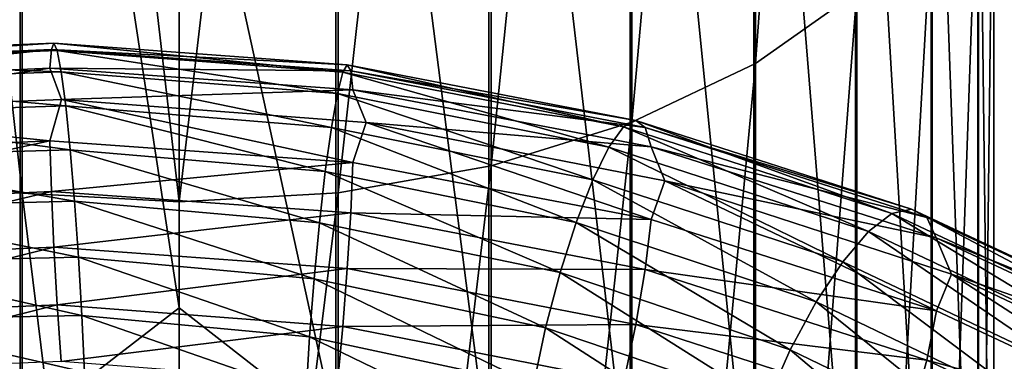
# Model space of a CAD drawing. Header units: metres. Extents: x -80 to 80, y -455 to 95.
# Tile 210 of 256: x -1.66 to 8.61, y -321.22 to -317.65. Entities that reach past the tile are written whole.
import ezdxf

# ---------------------------------------------------------------- set-up
doc = ezdxf.new("R2010")
doc.units = ezdxf.units.M
for name, color, linetype in [('solid_501010_K_01', 7, 'CONTINUOUS'), ('solid_501010_k_01_02', 7, 'CONTINUOUS'), ('solid_501010_k_02_01', 7, 'CONTINUOUS')]:
    doc.layers.add(name, color=color, linetype=linetype)

msp = doc.modelspace()

# ---------------------------------------------------------------- linework, layer by layer
at = {"layer": 'solid_501010_K_01'}
for points in [[(4.725122, -318.72406, 1105.287842), (6.013947, -318.110199, 1104.424683), (6.013947, -304.203735, 1114.051636)], [(4.725122, -304.745636, 1114.96167), (4.725122, -318.72406, 1105.287842), (6.013947, -304.203735, 1114.051636)], [(3.254351, -319.180176, 1105.929199), (4.725122, -318.72406, 1105.287842), (4.725122, -304.745636, 1114.96167)], [(3.254351, -305.148315, 1115.637817), (3.254351, -319.180176, 1105.929199), (4.725122, -304.745636, 1114.96167)], [(1.658268, -319.460968, 1106.324097), (3.254351, -319.180176, 1105.929199), (3.254351, -305.148315, 1115.637817)], [(1.658268, -305.39621, 1116.054077), (1.658268, -319.460968, 1106.324097), (3.254351, -305.148315, 1115.637817)], [(0, -319.555664, 1106.457275), (1.658268, -319.460968, 1106.324097), (1.658268, -305.39621, 1116.054077)], [(0, -305.479797, 1116.194458), (0, -319.555664, 1106.457275), (1.658268, -305.39621, 1116.054077)], [(0, -314.449402, 1088.876465), (1.635345, -309.791046, 1092.726929), (1.635345, -321.940613, 1082.703491)], [(3.232754, -322.249695, 1083.071045), (1.635345, -321.940613, 1082.703491), (1.635345, -309.791046, 1092.726929)], [(3.232754, -310.069336, 1093.118286), (3.232754, -322.249695, 1083.071045), (1.635345, -309.791046, 1092.726929)], [(4.705681, -322.753723, 1083.670288), (3.232754, -322.249695, 1083.071045), (3.232754, -310.069336, 1093.118286)], [(4.705681, -310.523163, 1093.756348), (4.705681, -322.753723, 1083.670288), (3.232754, -310.069336, 1093.118286)], [(5.997412, -323.433258, 1084.478271), (4.705681, -322.753723, 1083.670288), (4.705681, -310.523163, 1093.756348)], [(5.997412, -311.13501, 1094.616699), (5.997412, -323.433258, 1084.478271), (4.705681, -310.523163, 1093.756348)], [(7.058206, -324.262146, 1085.463867), (5.997412, -323.433258, 1084.478271), (5.997412, -311.13501, 1094.616699)], [(7.058206, -311.881317, 1095.666138), (7.058206, -324.262146, 1085.463867), (5.997412, -311.13501, 1094.616699)], [(0, -320.662018, 1083.62793), (0, -314.449402, 1088.876465), (1.635345, -321.940613, 1082.703491)], [(1.651397, -318.424622, 1074.056396), (4.484729, -318.98349, 1074.234253), (1.70744, -318.202271, 1073.463257)], [(1.70744, -318.202271, 1073.463257), (4.636926, -318.772888, 1073.653564), (1.754496, -318.125427, 1072.858887)], [(4.484729, -318.98349, 1074.234253), (4.636926, -318.772888, 1073.653564), (1.70744, -318.202271, 1073.463257)], [(1.754496, -318.125427, 1072.858887), (4.764715, -318.706116, 1073.059082), (1.790516, -318.188538, 1072.277344)], [(4.636926, -318.772888, 1073.653564), (4.764715, -318.706116, 1073.059082), (1.754496, -318.125427, 1072.858887)], [(1.790516, -318.188538, 1072.277344), (4.862537, -318.777161, 1072.484619), (1.813552, -318.384888, 1071.752563)], [(4.764715, -318.706116, 1073.059082), (4.862537, -318.777161, 1072.484619), (1.790516, -318.188538, 1072.277344)], [(4.725122, -331.861847, 1094.500122), (6.013947, -331.180084, 1093.689453), (6.013947, -318.110199, 1104.424683)], [(4.725122, -318.72406, 1105.287842), (4.725122, -331.861847, 1094.500122), (6.013947, -318.110199, 1104.424683)], [(1.813552, -318.384888, 1071.752563), (4.925095, -318.978851, 1071.963501), (1.953287, -318.725464, 1071.319824)], [(4.862537, -318.777161, 1072.484619), (4.925095, -318.978851, 1071.963501), (1.813552, -318.384888, 1071.752563)], [(-1.22749, -318.484741, 1071.471924), (1.953287, -318.725464, 1071.319824), (1.813725, -319.142548, 1071.006348)], [(1.589538, -318.778473, 1074.606812), (4.316736, -319.324554, 1074.770508), (1.651397, -318.424622, 1074.056396)], [(4.316736, -319.324554, 1074.770508), (4.484729, -318.98349, 1074.234253), (1.651397, -318.424622, 1074.056396)], [(1.953287, -318.725464, 1071.319824), (4.925567, -319.737762, 1071.213867), (1.813725, -319.142548, 1071.006348)], [(1.953287, -318.725464, 1071.319824), (5.069222, -319.335602, 1071.545776), (4.925567, -319.737762, 1071.213867)], [(4.925095, -318.978851, 1071.963501), (5.069222, -319.335602, 1071.545776), (1.953287, -318.725464, 1071.319824)], [(3.254351, -332.368439, 1095.102417), (4.725122, -331.861847, 1094.500122), (4.725122, -318.72406, 1105.287842)], [(3.254351, -319.180176, 1105.929199), (3.254351, -332.368439, 1095.102417), (4.725122, -318.72406, 1105.287842)], [(4.636926, -318.772888, 1073.653564), (7.437356, -319.677216, 1074.188354), (4.764715, -318.706116, 1073.059082)], [(4.764715, -318.706116, 1073.059082), (7.642322, -319.630432, 1073.612549), (4.862537, -318.777161, 1072.484619)], [(7.437356, -319.677216, 1074.188354), (7.642322, -319.630432, 1073.612549), (4.764715, -318.706116, 1073.059082)], [(1.525749, -319.237061, 1075.084595), (4.143505, -319.770081, 1075.233276), (1.589538, -318.778473, 1074.606812)], [(4.143505, -319.770081, 1075.233276), (4.316736, -319.324554, 1074.770508), (1.589538, -318.778473, 1074.606812)], [(4.484729, -318.98349, 1074.234253), (7.193241, -319.864624, 1074.74585), (4.636926, -318.772888, 1073.653564)], [(7.193241, -319.864624, 1074.74585), (7.437356, -319.677216, 1074.188354), (4.636926, -318.772888, 1073.653564)], [(4.862537, -318.777161, 1072.484619), (7.799222, -319.717377, 1073.051392), (4.925095, -318.978851, 1071.963501)], [(7.642322, -319.630432, 1073.612549), (7.799222, -319.717377, 1073.051392), (4.862537, -318.777161, 1072.484619)], [(4.316736, -319.324554, 1074.770508), (6.92379, -320.180542, 1075.255493), (4.484729, -318.98349, 1074.234253)], [(6.92379, -320.180542, 1075.255493), (7.193241, -319.864624, 1074.74585), (4.484729, -318.98349, 1074.234253)], [(4.925095, -318.978851, 1071.963501), (7.899562, -319.929993, 1072.537842), (5.069222, -319.335602, 1071.545776)], [(7.799222, -319.717377, 1073.051392), (7.899562, -319.929993, 1072.537842), (4.925095, -318.978851, 1071.963501)], [(1.463933, -319.773315, 1075.459595), (3.975628, -320.293762, 1075.593262), (1.525749, -319.237061, 1075.084595)], [(3.975628, -320.293762, 1075.593262), (4.143505, -319.770081, 1075.233276), (1.525749, -319.237061, 1075.084595)], [(1.658268, -332.680298, 1095.473267), (3.254351, -332.368439, 1095.102417), (3.254351, -319.180176, 1105.929199)], [(1.658268, -319.460968, 1106.324097), (1.658268, -332.680298, 1095.473267), (3.254351, -319.180176, 1105.929199)], [(1.813725, -319.142548, 1071.006348), (4.925567, -319.737762, 1071.213867), (1.790843, -319.670074, 1070.818359)], [(4.143505, -319.770081, 1075.233276), (6.645937, -320.600494, 1075.690308), (4.316736, -319.324554, 1074.770508)], [(6.645937, -320.600494, 1075.690308), (6.92379, -320.180542, 1075.255493), (4.316736, -319.324554, 1074.770508)], [(5.069222, -319.335602, 1071.545776), (7.900319, -320.692322, 1071.782593), (4.925567, -319.737762, 1071.213867)], [(7.899562, -319.929993, 1072.537842), (8.057248, -320.308624, 1072.136719), (5.069222, -319.335602, 1071.545776)], [(0, -332.785461, 1095.598389), (1.658268, -332.680298, 1095.473267), (1.658268, -319.460968, 1106.324097)], [(0, -319.555664, 1106.457275), (0, -332.785461, 1095.598389), (1.658268, -319.460968, 1106.324097)], [(1.790843, -319.670074, 1070.818359), (4.863426, -320.261078, 1071.018921), (1.754955, -320.252289, 1070.764526)], [(4.925567, -319.737762, 1071.213867), (4.863426, -320.261078, 1071.018921), (1.790843, -319.670074, 1070.818359)], [(4.925567, -319.737762, 1071.213867), (7.900319, -320.692322, 1071.782593), (4.863426, -320.261078, 1071.018921)], [(1.407974, -320.359924, 1075.701782), (3.823661, -320.869049, 1075.821411), (1.463933, -319.773315, 1075.459595)], [(3.823661, -320.869049, 1075.821411), (3.975628, -320.293762, 1075.593262), (1.463933, -319.773315, 1075.459595)], [(3.975628, -320.293762, 1075.593262), (6.376673, -321.099731, 1076.022705), (4.143505, -319.770081, 1075.233276)], [(6.376673, -321.099731, 1076.022705), (6.645937, -320.600494, 1075.690308), (4.143505, -319.770081, 1075.233276)], [(1.754955, -320.252289, 1070.764526), (4.765963, -320.836273, 1070.955322), (1.70801, -320.855133, 1070.850952)], [(4.863426, -320.261078, 1071.018921), (4.765963, -320.836273, 1070.955322), (1.754955, -320.252289, 1070.764526)], [(4.863426, -320.261078, 1071.018921), (7.800648, -321.207886, 1071.575073), (4.765963, -320.836273, 1070.955322)], [(7.900319, -320.692322, 1071.782593), (7.800648, -321.207886, 1071.575073), (4.863426, -320.261078, 1071.018921)], [(1.361029, -320.966278, 1075.794312), (3.696172, -321.466003, 1075.901978), (1.407974, -320.359924, 1075.701782)], [(3.696172, -321.466003, 1075.901978), (3.823661, -320.869049, 1075.821411), (1.407974, -320.359924, 1075.701782)], [(3.823661, -320.869049, 1075.821411), (6.132926, -321.653137, 1076.225342), (3.975628, -320.293762, 1075.593262)], [(6.132926, -321.653137, 1076.225342), (6.376673, -321.099731, 1076.022705), (3.975628, -320.293762, 1075.593262)], [(0, -326.646179, 1078.120361), (0, -320.662018, 1083.62793), (1.635345, -321.940613, 1082.703491)], [(1.70801, -320.855133, 1070.850952), (4.638474, -321.429657, 1071.029663), (1.652052, -321.444397, 1071.082764)], [(4.765963, -320.836273, 1070.955322), (4.638474, -321.429657, 1071.029663), (1.70801, -320.855133, 1070.850952)], [(3.696172, -321.466003, 1075.901978), (5.928442, -322.231995, 1076.283813), (3.823661, -320.869049, 1075.821411)], [(5.928442, -322.231995, 1076.283813), (6.132926, -321.653137, 1076.225342), (3.823661, -320.869049, 1075.821411)], [(4.765963, -320.836273, 1070.955322), (7.644323, -321.769775, 1071.493774), (4.638474, -321.429657, 1071.029663)], [(7.800648, -321.207886, 1071.575073), (7.644323, -321.769775, 1071.493774), (4.765963, -320.836273, 1070.955322)], [(1.325141, -321.557129, 1075.740845), (3.598709, -322.049713, 1075.838867), (1.361029, -320.966278, 1075.794312)], [(3.598709, -322.049713, 1075.838867), (3.696172, -321.466003, 1075.901978), (1.361029, -320.966278, 1075.794312)], [(6.132926, -321.653137, 1076.225342), (8.270435, -322.697418, 1076.895752), (6.376673, -321.099731, 1076.022705)], [(8.270435, -322.697418, 1076.895752), (8.599133, -322.175903, 1076.729492), (6.376673, -321.099731, 1076.022705)]]:
    msp.add_3dface(points, dxfattribs=at)
at = {"layer": 'solid_501010_k_01_02'}
for points in [[(6.013947, -318.110199, 1104.424683), (7.071198, -317.362244, 1103.372925), (7.071198, -303.543396, 1112.942749)], [(6.013947, -304.203735, 1114.051636), (6.013947, -318.110199, 1104.424683), (7.071198, -303.543396, 1112.942749)], [(7.847216, -325.208466, 1086.588989), (7.058206, -324.262146, 1085.463867), (7.058206, -311.881317, 1095.666138)], [(7.847216, -312.733398, 1096.864258), (7.847216, -325.208466, 1086.588989), (7.058206, -311.881317, 1095.666138)], [(8.33406, -326.235779, 1087.810547), (7.847216, -325.208466, 1086.588989), (7.847216, -312.733398, 1096.864258)], [(8.33406, -313.658386, 1098.164917), (8.33406, -326.235779, 1087.810547), (7.847216, -312.733398, 1096.864258)], [(8.499992, -327.304535, 1089.081299), (8.33406, -326.235779, 1087.810547), (8.33406, -313.658386, 1098.164917)], [(8.499992, -314.620667, 1099.517944), (8.499992, -327.304535, 1089.081299), (8.33406, -313.658386, 1098.164917)], [(8.338623, -328.373566, 1090.352417), (8.499992, -327.304535, 1089.081299), (8.499992, -314.620667, 1099.517944)], [(8.338623, -315.583221, 1100.87146), (8.338623, -328.373566, 1090.352417), (8.499992, -314.620667, 1099.517944)], [(7.856166, -329.401703, 1091.574951), (8.338623, -328.373566, 1090.352417), (8.338623, -315.583221, 1100.87146)], [(7.856166, -316.508942, 1102.173096), (7.856166, -329.401703, 1091.574951), (8.338623, -315.583221, 1100.87146)], [(7.071198, -330.349365, 1092.70166), (7.856166, -329.401703, 1091.574951), (7.856166, -316.508942, 1102.173096)], [(7.071198, -317.362244, 1103.372925), (7.071198, -330.349365, 1092.70166), (7.856166, -316.508942, 1102.173096)], [(6.013947, -331.180084, 1093.689453), (7.071198, -330.349365, 1092.70166), (7.071198, -317.362244, 1103.372925)], [(6.013947, -318.110199, 1104.424683), (6.013947, -331.180084, 1093.689453), (7.071198, -317.362244, 1103.372925)], [(5.069222, -319.335602, 1071.545776), (8.057248, -320.308624, 1072.136719), (7.900319, -320.692322, 1071.782593)], [(7.437356, -319.677216, 1074.188354), (10.029496, -320.897369, 1075.046143), (7.642322, -319.630432, 1073.612549)], [(7.642322, -319.630432, 1073.612549), (10.3059, -320.880005, 1074.497314), (7.799222, -319.717377, 1073.051392)], [(10.029496, -320.897369, 1075.046143), (10.3059, -320.880005, 1074.497314), (7.642322, -319.630432, 1073.612549)], [(7.193241, -319.864624, 1074.74585), (9.7003, -321.05072, 1075.570068), (7.437356, -319.677216, 1074.188354)], [(9.7003, -321.05072, 1075.570068), (10.029496, -320.897369, 1075.046143), (7.437356, -319.677216, 1074.188354)], [(7.799222, -319.717377, 1073.051392), (10.517485, -320.990387, 1073.955444), (7.899562, -319.929993, 1072.537842)], [(10.3059, -320.880005, 1074.497314), (10.517485, -320.990387, 1073.955444), (7.799222, -319.717377, 1073.051392)], [(6.92379, -320.180542, 1075.255493), (9.336937, -321.329834, 1076.04187), (7.193241, -319.864624, 1074.74585)], [(9.336937, -321.329834, 1076.04187), (9.7003, -321.05072, 1075.570068), (7.193241, -319.864624, 1074.74585)], [(7.899562, -319.929993, 1072.537842), (10.652796, -321.219147, 1073.452515), (8.057248, -320.308624, 1072.136719)], [(10.517485, -320.990387, 1073.955444), (10.652796, -321.219147, 1073.452515), (7.899562, -319.929993, 1072.537842)], [(6.645937, -320.600494, 1075.690308), (8.962245, -321.712402, 1076.436646), (6.92379, -320.180542, 1075.255493)], [(8.962245, -321.712402, 1076.436646), (9.336937, -321.329834, 1076.04187), (6.92379, -320.180542, 1075.255493)], [(8.057248, -320.308624, 1072.136719), (10.653816, -321.986908, 1072.689941), (7.900319, -320.692322, 1071.782593)], [(8.057248, -320.308624, 1072.136719), (10.810074, -321.618408, 1073.06604), (10.653816, -321.986908, 1072.689941)], [(10.652796, -321.219147, 1073.452515), (10.810074, -321.618408, 1073.06604), (8.057248, -320.308624, 1072.136719)], [(6.376673, -321.099731, 1076.022705), (8.599133, -322.175903, 1076.729492), (6.645937, -320.600494, 1075.690308)], [(8.599133, -322.175903, 1076.729492), (8.962245, -321.712402, 1076.436646), (6.645937, -320.600494, 1075.690308)], [(7.900319, -320.692322, 1071.782593), (10.653816, -321.986908, 1072.689941), (7.800648, -321.207886, 1071.575073)], [(7.279855, -322.370026, 1109.385376), (7.530953, -322.292023, 1109.97876), (9.541492, -321.073151, 1109.096924)], [(9.223358, -321.179596, 1108.543457), (7.279855, -322.370026, 1109.385376), (9.541492, -321.073151, 1109.096924)], [(9.541492, -321.073151, 1109.096924), (7.530953, -322.292023, 1109.97876), (9.920708, -321.113647, 1109.626343)], [(7.087895, -322.586487, 1108.808105), (7.279855, -322.370026, 1109.385376), (9.223358, -321.179596, 1108.543457)], [(8.980151, -321.417114, 1107.997803), (7.087895, -322.586487, 1108.808105), (9.223358, -321.179596, 1108.543457)], [(7.530953, -322.292023, 1109.97876), (7.830262, -322.367126, 1110.554688), (9.920708, -321.113647, 1109.626343)], [(9.920708, -321.113647, 1109.626343), (7.830262, -322.367126, 1110.554688), (10.339624, -321.296753, 1110.104004)], [(7.800648, -321.207886, 1071.575073), (10.519407, -322.491364, 1072.4646), (7.644323, -321.769775, 1071.493774)], [(10.653816, -321.986908, 1072.689941), (10.519407, -322.491364, 1072.4646), (7.800648, -321.207886, 1071.575073)]]:
    msp.add_3dface(points, dxfattribs=at)
at = {"layer": 'solid_501010_k_02_01'}
for points in [[(-3.232754, -305.152924, 1115.645508), (-1.635345, -319.463654, 1106.327759), (-1.635345, -305.39856, 1116.057983)], [(-3.232754, -305.152924, 1115.645508), (-3.232754, -319.185394, 1105.936523), (-1.635345, -319.463654, 1106.327759)], [(-1.635345, -305.39856, 1116.057983), (0, -319.555664, 1106.457275), (0, -305.479797, 1116.194458)], [(-1.635345, -305.39856, 1116.057983), (-1.635345, -319.463654, 1106.327759), (0, -319.555664, 1106.457275)], [(-1.658268, -309.793732, 1092.730591), (-3.254351, -322.255493, 1083.077759), (-3.254351, -310.074554, 1093.125488)], [(-1.658268, -309.793732, 1092.730591), (-1.658268, -321.943573, 1082.706909), (-3.254351, -322.255493, 1083.077759)], [(-1.658268, -309.793732, 1092.730591), (0, -314.449402, 1088.876465), (0, -320.662018, 1083.62793)], [(-1.658268, -309.793732, 1092.730591), (0, -320.662018, 1083.62793), (-1.658268, -321.943573, 1082.706909)], [(-1.305235, -317.899017, 1073.026123), (-1.332032, -317.962433, 1072.444214), (-4.417388, -318.095215, 1072.984985)], [(-4.328522, -318.023346, 1073.560669), (-1.305235, -317.899017, 1073.026123), (-4.417388, -318.095215, 1072.984985)], [(-1.270228, -317.975647, 1073.631348), (-1.305235, -317.899017, 1073.026123), (-4.328522, -318.023346, 1073.560669)], [(-1.305235, -317.899017, 1073.026123), (1.754496, -318.125427, 1072.858887), (-1.332032, -317.962433, 1072.444214)], [(1.70744, -318.202271, 1073.463257), (1.754496, -318.125427, 1072.858887), (-1.305235, -317.899017, 1073.026123)], [(-1.270228, -317.975647, 1073.631348), (1.70744, -318.202271, 1073.463257), (-1.305235, -317.899017, 1073.026123)], [(-1.332032, -317.962433, 1072.444214), (-1.349169, -318.15918, 1071.919434), (-4.474219, -318.298035, 1072.464111)], [(-4.417388, -318.095215, 1072.984985), (-1.332032, -317.962433, 1072.444214), (-4.474219, -318.298035, 1072.464111)], [(-4.21243, -318.08963, 1074.157593), (-1.270228, -317.975647, 1073.631348), (-4.328522, -318.023346, 1073.560669)], [(-1.228536, -318.197937, 1074.225708), (-1.270228, -317.975647, 1073.631348), (-4.21243, -318.08963, 1074.157593)], [(-1.332032, -317.962433, 1072.444214), (1.790516, -318.188538, 1072.277344), (-1.349169, -318.15918, 1071.919434)], [(1.754496, -318.125427, 1072.858887), (1.790516, -318.188538, 1072.277344), (-1.332032, -317.962433, 1072.444214)], [(1.651397, -318.424622, 1074.056396), (1.70744, -318.202271, 1073.463257), (-1.270228, -317.975647, 1073.631348)], [(-1.228536, -318.197937, 1074.225708), (1.651397, -318.424622, 1074.056396), (-1.270228, -317.975647, 1073.631348)], [(-4.074167, -318.30014, 1074.741699), (-1.228536, -318.197937, 1074.225708), (-4.21243, -318.08963, 1074.157593)], [(-4.474219, -318.298035, 1072.464111), (-1.349169, -318.15918, 1071.919434), (-4.371041, -318.612274, 1072.002686)], [(-1.349169, -318.15918, 1071.919434), (-1.22749, -318.484741, 1071.471924), (-4.371041, -318.612274, 1072.002686)], [(-1.182516, -318.551849, 1074.777588), (-1.228536, -318.197937, 1074.225708), (-4.074167, -318.30014, 1074.741699)], [(-1.349169, -318.15918, 1071.919434), (1.813552, -318.384888, 1071.752563), (-1.22749, -318.484741, 1071.471924)], [(1.790516, -318.188538, 1072.277344), (1.813552, -318.384888, 1071.752563), (-1.349169, -318.15918, 1071.919434)], [(1.589538, -318.778473, 1074.606812), (1.651397, -318.424622, 1074.056396), (-1.228536, -318.197937, 1074.225708)], [(-1.182516, -318.551849, 1074.777588), (1.589538, -318.778473, 1074.606812), (-1.228536, -318.197937, 1074.225708)], [(-3.921553, -318.64151, 1075.282349), (-1.182516, -318.551849, 1074.777588), (-4.074167, -318.30014, 1074.741699)], [(1.813552, -318.384888, 1071.752563), (1.953287, -318.725464, 1071.319824), (-1.22749, -318.484741, 1071.471924)], [(-4.371041, -318.612274, 1072.002686), (-1.22749, -318.484741, 1071.471924), (-1.349298, -318.917816, 1071.174561)], [(-1.22749, -318.484741, 1071.471924), (1.813725, -319.142548, 1071.006348), (-1.349298, -318.917816, 1071.174561)], [(-4.371041, -318.612274, 1072.002686), (-1.349298, -318.917816, 1071.174561), (-4.474648, -319.059906, 1071.718384)], [(-1.135062, -319.01062, 1075.256958), (-1.182516, -318.551849, 1074.777588), (-3.921553, -318.64151, 1075.282349)], [(1.525749, -319.237061, 1075.084595), (1.589538, -318.778473, 1074.606812), (-1.182516, -318.551849, 1074.777588)], [(-1.135062, -319.01062, 1075.256958), (1.525749, -319.237061, 1075.084595), (-1.182516, -318.551849, 1074.777588)], [(-3.764181, -319.087708, 1075.750122), (-1.135062, -319.01062, 1075.256958), (-3.921553, -318.64151, 1075.282349)], [(-4.474648, -319.059906, 1071.718384), (-1.349298, -318.917816, 1071.174561), (-4.418195, -319.58493, 1071.5271)], [(-1.349298, -318.917816, 1071.174561), (-1.332275, -319.445892, 1070.987793), (-4.418195, -319.58493, 1071.5271)], [(-1.349298, -318.917816, 1071.174561), (1.813725, -319.142548, 1071.006348), (-1.332275, -319.445892, 1070.987793)], [(-1.089074, -319.54718, 1075.633789), (-1.135062, -319.01062, 1075.256958), (-3.764181, -319.087708, 1075.750122)], [(1.463933, -319.773315, 1075.459595), (1.525749, -319.237061, 1075.084595), (-1.135062, -319.01062, 1075.256958)], [(-1.089074, -319.54718, 1075.633789), (1.463933, -319.773315, 1075.459595), (-1.135062, -319.01062, 1075.256958)], [(-3.611672, -319.612457, 1076.115356), (-1.089074, -319.54718, 1075.633789), (-3.764181, -319.087708, 1075.750122)], [(-3.232754, -319.185394, 1105.936523), (-1.635345, -332.683258, 1095.476685), (-1.635345, -319.463654, 1106.327759)], [(-3.232754, -319.185394, 1105.936523), (-3.232754, -332.374207, 1095.109253), (-1.635345, -332.683258, 1095.476685)], [(1.813725, -319.142548, 1071.006348), (1.790843, -319.670074, 1070.818359), (-1.332275, -319.445892, 1070.987793)], [(-4.418195, -319.58493, 1071.5271), (-1.332275, -319.445892, 1070.987793), (-4.329655, -320.161804, 1071.468018)], [(-1.332275, -319.445892, 1070.987793), (-1.305576, -320.028656, 1070.935425), (-4.329655, -320.161804, 1071.468018)], [(-1.047444, -320.134186, 1075.877686), (-1.089074, -319.54718, 1075.633789), (-3.611672, -319.612457, 1076.115356)], [(-1.635345, -319.463654, 1106.327759), (0, -332.785461, 1095.598389), (0, -319.555664, 1106.457275)], [(-1.635345, -319.463654, 1106.327759), (-1.635345, -332.683258, 1095.476685), (0, -332.785461, 1095.598389)], [(-1.332275, -319.445892, 1070.987793), (1.790843, -319.670074, 1070.818359), (-1.305576, -320.028656, 1070.935425)], [(1.407974, -320.359924, 1075.701782), (1.463933, -319.773315, 1075.459595), (-1.089074, -319.54718, 1075.633789)], [(-1.047444, -320.134186, 1075.877686), (1.407974, -320.359924, 1075.701782), (-1.089074, -319.54718, 1075.633789)], [(-3.473618, -320.189087, 1076.348999), (-1.047444, -320.134186, 1075.877686), (-3.611672, -319.612457, 1076.115356)], [(1.790843, -319.670074, 1070.818359), (1.754955, -320.252289, 1070.764526), (-1.305576, -320.028656, 1070.935425)], [(-4.329655, -320.161804, 1071.468018), (-1.305576, -320.028656, 1070.935425), (-4.213837, -320.756805, 1071.547485)], [(-1.305576, -320.028656, 1070.935425), (-1.270652, -320.631989, 1071.02356), (-4.213837, -320.756805, 1071.547485)], [(-1.305576, -320.028656, 1070.935425), (1.754955, -320.252289, 1070.764526), (-1.270652, -320.631989, 1071.02356)], [(-1.01252, -320.741058, 1075.971802), (-1.047444, -320.134186, 1075.877686), (-3.473618, -320.189087, 1076.348999)], [(1.361029, -320.966278, 1075.794312), (1.407974, -320.359924, 1075.701782), (-1.047444, -320.134186, 1075.877686)], [(-1.01252, -320.741058, 1075.971802), (1.361029, -320.966278, 1075.794312), (-1.047444, -320.134186, 1075.877686)], [(-3.3578, -320.787598, 1076.434448), (-1.01252, -320.741058, 1075.971802), (-3.473618, -320.189087, 1076.348999)], [(1.754955, -320.252289, 1070.764526), (1.70801, -320.855133, 1070.850952), (-1.270652, -320.631989, 1071.02356)], [(-4.213837, -320.756805, 1071.547485), (-1.270652, -320.631989, 1071.02356), (-4.075782, -321.335968, 1071.770752)], [(-1.270652, -320.631989, 1071.02356), (-1.229023, -321.22171, 1071.25708), (-4.075782, -321.335968, 1071.770752)], [(-1.658268, -321.943573, 1082.706909), (0, -320.662018, 1083.62793), (0, -326.646179, 1078.120361)], [(-1.270652, -320.631989, 1071.02356), (1.70801, -320.855133, 1070.850952), (-1.229023, -321.22171, 1071.25708)], [(-0.985822, -321.332458, 1075.919922), (-1.01252, -320.741058, 1075.971802), (-3.3578, -320.787598, 1076.434448)], [(1.325141, -321.557129, 1075.740845), (1.361029, -320.966278, 1075.794312), (-1.01252, -320.741058, 1075.971802)], [(-0.985822, -321.332458, 1075.919922), (1.325141, -321.557129, 1075.740845), (-1.01252, -320.741058, 1075.971802)], [(-3.269259, -321.373047, 1076.375854), (-0.985822, -321.332458, 1075.919922), (-3.3578, -320.787598, 1076.434448)], [(1.70801, -320.855133, 1070.850952), (1.652052, -321.444397, 1071.082764), (-1.229023, -321.22171, 1071.25708)]]:
    msp.add_3dface(points, dxfattribs=at)

doc.saveas('drawing.dxf')
